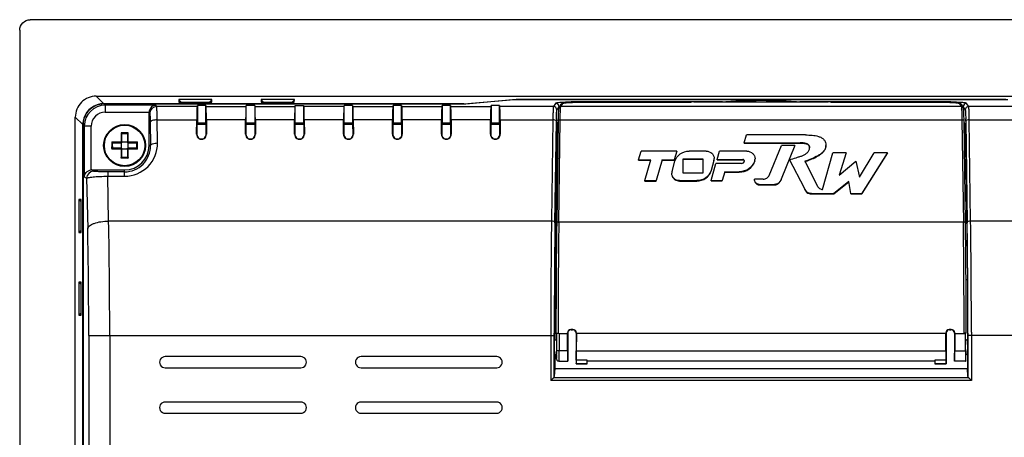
# Model space of a CAD drawing. Header units: inches. Extents: x 0 to 46.8, y 0 to 33.1.
# Tile 15 of 19: x 31.8 to 37.3, y 19.4 to 21.8. Entities that reach past the tile are written whole.
import ezdxf

# ---------------------------------------------------------------- set-up
doc = ezdxf.new("R2010")
doc.units = ezdxf.units.IN
doc.header["$LTSCALE"] = 2.572441
doc.header["$MEASUREMENT"] = 0
doc.layers.add('3D-TOPRW0701WD-SHAPE', color=7, linetype='CONTINUOUS')

msp = doc.modelspace()

# ---------------------------------------------------------------- linework, layer by layer
at = {"layer": '3D-TOPRW0701WD-SHAPE', "color": 7, "linetype": 'CONTINUOUS'}
for p, q in [((40.090956, 21.798758), (31.86245, 21.798758)), ((31.803474, 21.739783), (31.803474, 16.149073)), ((32.276624, 21.325453), (32.234325, 21.367751)), ((32.234325, 21.367751), (39.719083, 21.367751)), ((32.69838, 21.348187), (32.711551, 21.334547)), ((32.698412, 21.348237), (32.698502, 21.334547)), ((32.884915, 21.348237), (32.698412, 21.348237)), ((32.884915, 21.348227), (32.871771, 21.334547)), ((32.884825, 21.334547), (32.884915, 21.348237)), ((33.162947, 21.348187), (33.176118, 21.334547)), ((33.162979, 21.348237), (33.163068, 21.334547)), ((33.349482, 21.348237), (33.162979, 21.348237)), ((33.349482, 21.348227), (33.336337, 21.334547)), ((33.349392, 21.334547), (33.349482, 21.348237)), ((34.303256, 21.324009), (34.587385, 21.3498)), ((34.314621, 21.325453), (34.59875, 21.351244)), ((34.587385, 21.3498), (37.366021, 21.3498)), ((34.59875, 21.351244), (34.59875, 21.3498)), ((34.59875, 21.351244), (37.354656, 21.351244)), ((32.276624, 21.325453), (34.314621, 21.325453)), ((32.284979, 21.317092), (32.278065, 21.324009)), ((34.303256, 21.324009), (32.278075, 21.324009)), ((32.284979, 21.317092), (32.284979, 21.277775)), ((32.56984, 21.317092), (32.284979, 21.317092)), ((32.574864, 21.309552), (32.56984, 21.317092)), ((32.801614, 21.309551), (32.574864, 21.309552)), ((32.698502, 21.334547), (32.884825, 21.334547)), ((32.801614, 21.309551), (32.803474, 21.315136)), ((32.803474, 21.315136), (32.803474, 21.216576)), ((32.850718, 21.315136), (32.803474, 21.315136)), ((32.850718, 21.216576), (32.850718, 21.315136)), ((32.850718, 21.315136), (32.852579, 21.309551)), ((32.852579, 21.309551), (33.077205, 21.309551)), ((33.077205, 21.309551), (33.079065, 21.315136)), ((33.079065, 21.216576), (33.079065, 21.315136)), ((33.126309, 21.315136), (33.079065, 21.315136)), ((33.126309, 21.315136), (33.126309, 21.216576)), ((33.126309, 21.315136), (33.128169, 21.309551)), ((33.128169, 21.309551), (33.352795, 21.309551)), ((33.163068, 21.334547), (33.349392, 21.334547)), ((33.352795, 21.309551), (33.354656, 21.315136)), ((33.354656, 21.216576), (33.354656, 21.315136)), ((33.354656, 21.315136), (33.4019, 21.315136)), ((33.4019, 21.315136), (33.4019, 21.216576)), ((33.4019, 21.315136), (33.40376, 21.309551)), ((33.628386, 21.309551), (33.403601, 21.309551)), ((33.628386, 21.309551), (33.630246, 21.315136)), ((33.630246, 21.216576), (33.630246, 21.315136)), ((33.67749, 21.315136), (33.630246, 21.315136)), ((33.67749, 21.315136), (33.67749, 21.216576)), ((33.67749, 21.315136), (33.67935, 21.309551)), ((33.67935, 21.309551), (33.903976, 21.309551)), ((33.903976, 21.309551), (33.905837, 21.315136)), ((33.905837, 21.315136), (33.905837, 21.216576)), ((33.953081, 21.315136), (33.905837, 21.315136)), ((33.953081, 21.216576), (33.953081, 21.315136)), ((33.953081, 21.315136), (33.954941, 21.309551)), ((33.954941, 21.309551), (34.179567, 21.309551)), ((34.179567, 21.309551), (34.181427, 21.315136)), ((34.181427, 21.315136), (34.181427, 21.216576)), ((34.228671, 21.315136), (34.181427, 21.315136)), ((34.228671, 21.216576), (34.228671, 21.315136)), ((34.228671, 21.315136), (34.230531, 21.309551)), ((34.230531, 21.309551), (34.455158, 21.309551)), ((34.455158, 21.309551), (34.457018, 21.315136)), ((34.457018, 21.315136), (34.457018, 21.216576)), ((34.504262, 21.315136), (34.457018, 21.315136)), ((34.504262, 21.216576), (34.504262, 21.315136)), ((34.504262, 21.315136), (34.506122, 21.309551)), ((34.807765, 21.309551), (34.506122, 21.309551)), ((34.81957, 21.327263), (34.807765, 21.309551)), ((34.827438, 21.289893), (34.83924, 21.307605)), ((34.83924, 21.307605), (34.838828, 21.31137)), ((34.83924, 21.307605), (34.83924, 21.304306)), ((34.839417, 21.304306), (34.851323, 21.322174)), ((34.848719, 21.307458), (34.849246, 21.309551)), ((34.849246, 21.309551), (34.861153, 21.327415)), ((37.104159, 21.309551), (34.849246, 21.309551)), ((35.749901, 21.336623), (35.004472, 21.336623)), ((35.004494, 21.336623), (35.004494, 21.334797)), ((35.006699, 21.334787), (35.583354, 21.334787)), ((35.006732, 21.334803), (35.006732, 21.334787)), ((35.598755, 21.335439), (36.354651, 21.335439)), ((35.749901, 21.336623), (35.749901, 21.335439)), ((36.948933, 21.336623), (36.203504, 21.336623)), ((36.203505, 21.335439), (36.203505, 21.336623)), ((36.370052, 21.334787), (36.946752, 21.334787)), ((36.946673, 21.334787), (36.946673, 21.334803)), ((36.948912, 21.334797), (36.948912, 21.336623)), ((37.092255, 21.327417), (37.104159, 21.309551)), ((37.102082, 21.322174), (37.113988, 21.304306)), ((37.110993, 21.309184), (37.112064, 21.308842)), ((37.114166, 21.304321), (37.114166, 21.307605)), ((37.114166, 21.307605), (37.125967, 21.289894)), ((37.14564, 21.309552), (37.133836, 21.327263)), ((37.447284, 21.309551), (37.14564, 21.309552)), ((32.116372, 16.520947), (32.116372, 21.2498)), ((32.116372, 21.2498), (32.158669, 21.2075)), ((32.284982, 21.277775), (32.531871, 21.277776)), ((32.531821, 21.090097), (32.531821, 21.275784)), ((32.531821, 21.275784), (32.535518, 21.270236)), ((32.531871, 21.277776), (32.531846, 21.275786)), ((32.57906, 21.104441), (32.577281, 21.234639)), ((32.577281, 21.234639), (32.799802, 21.234638)), ((32.799245, 21.153089), (32.799802, 21.234637)), ((32.854391, 21.234637), (32.854948, 21.153089)), ((33.075393, 21.234637), (32.854391, 21.234637)), ((33.074836, 21.153089), (33.075393, 21.234637)), ((33.129981, 21.234637), (33.130538, 21.153089)), ((33.350983, 21.234637), (33.129981, 21.234637)), ((33.350426, 21.153089), (33.350983, 21.234637)), ((33.405572, 21.234637), (33.406129, 21.153089)), ((33.626574, 21.234637), (33.405572, 21.234637)), ((33.626017, 21.153089), (33.626574, 21.234637)), ((33.681162, 21.234637), (33.681719, 21.153089)), ((33.902164, 21.234637), (33.681162, 21.234637)), ((33.901608, 21.153089), (33.902164, 21.234637)), ((33.956753, 21.234637), (33.95731, 21.153089)), ((34.177755, 21.234637), (33.956753, 21.234637)), ((34.177198, 21.153089), (34.177755, 21.234637)), ((34.232343, 21.234637), (34.2329, 21.153089)), ((34.453346, 21.234637), (34.232343, 21.234637)), ((34.452789, 21.153089), (34.453346, 21.234637)), ((34.507934, 21.234638), (34.804744, 21.234638)), ((34.507934, 21.234637), (34.508491, 21.153089)), ((34.804744, 21.234638), (34.796958, 20.664784)), ((34.816593, 20.654524), (34.824417, 21.227482)), ((34.824417, 21.227465), (34.82393, 21.228836)), ((34.83418, 21.230339), (34.826311, 20.654404)), ((34.838112, 20.65425), (34.845983, 21.234637)), ((34.845983, 21.234637), (37.107422, 21.234637)), ((37.107422, 21.234637), (37.115344, 20.654307)), ((37.127095, 20.654404), (37.119226, 21.230338)), ((37.128988, 21.227466), (37.136816, 20.65456)), ((37.156447, 20.664784), (37.148661, 21.234638)), ((37.148661, 21.234638), (37.445472, 21.234638)), ((32.158669, 16.563247), (32.158669, 21.2075)), ((32.160114, 21.206058), (32.167031, 21.199143)), ((32.160114, 21.206048), (32.160114, 16.564698)), ((32.167031, 21.199143), (32.167031, 20.914282)), ((32.206347, 21.199143), (32.167031, 21.199143)), ((32.206347, 20.952251), (32.206347, 21.199127)), ((32.537935, 21.220294), (32.539714, 21.090097)), ((32.801483, 21.210597), (32.80109, 21.153089)), ((32.803474, 21.216576), (32.801483, 21.210597)), ((32.801483, 21.210597), (32.85271, 21.210597)), ((32.850718, 21.216576), (32.803474, 21.216576)), ((32.85271, 21.210597), (32.850718, 21.216576)), ((32.853103, 21.153089), (32.85271, 21.210597)), ((33.077073, 21.210597), (33.076681, 21.153089)), ((33.079065, 21.216576), (33.077073, 21.210597)), ((33.077073, 21.210597), (33.128301, 21.210597)), ((33.126309, 21.216576), (33.079065, 21.216576)), ((33.128301, 21.210597), (33.126309, 21.216576)), ((33.128693, 21.153089), (33.128301, 21.210597)), ((33.352664, 21.210597), (33.352271, 21.153089)), ((33.354656, 21.216576), (33.352664, 21.210597)), ((33.352664, 21.210597), (33.403891, 21.210597)), ((33.4019, 21.216576), (33.354656, 21.216576)), ((33.403891, 21.210597), (33.4019, 21.216576)), ((33.404284, 21.153089), (33.403891, 21.210597)), ((33.628255, 21.210597), (33.627862, 21.153089)), ((33.630246, 21.216576), (33.628255, 21.210597)), ((33.628255, 21.210597), (33.679482, 21.210597)), ((33.67749, 21.216576), (33.630246, 21.216576)), ((33.679482, 21.210597), (33.67749, 21.216576)), ((33.679874, 21.153089), (33.679482, 21.210597)), ((33.903845, 21.210597), (33.903452, 21.153089)), ((33.905837, 21.216576), (33.903845, 21.210597)), ((33.903845, 21.210597), (33.955072, 21.210597)), ((33.953081, 21.216576), (33.905837, 21.216576)), ((33.955072, 21.210597), (33.953081, 21.216576)), ((33.955465, 21.153089), (33.955072, 21.210597)), ((34.179436, 21.210597), (34.179043, 21.153089)), ((34.181427, 21.216576), (34.179436, 21.210597)), ((34.179436, 21.210597), (34.230663, 21.210597)), ((34.228671, 21.216576), (34.181427, 21.216576)), ((34.230663, 21.210597), (34.228671, 21.216576)), ((34.231055, 21.153089), (34.230663, 21.210597)), ((34.455026, 21.210597), (34.454633, 21.153089)), ((34.457018, 21.216576), (34.455026, 21.210597)), ((34.455026, 21.210597), (34.506253, 21.210597)), ((34.504262, 21.216576), (34.457018, 21.216576)), ((34.506253, 21.210597), (34.504262, 21.216576)), ((34.506646, 21.153089), (34.506253, 21.210597)), ((34.827163, 21.210597), (34.8152, 20.334946)), ((34.827163, 21.210597), (34.834051, 21.220934)), ((34.827163, 21.210597), (34.83391, 21.210597)), ((37.126242, 21.210597), (37.119354, 21.220933)), ((37.119496, 21.210597), (37.126242, 21.210597)), ((37.126242, 21.210597), (37.138206, 20.334946)), ((32.374008, 21.162159), (32.374008, 21.110114)), ((32.414043, 21.162159), (32.374008, 21.162159)), ((32.378278, 21.105845), (32.378278, 21.15724)), ((32.378301, 21.157375), (32.394026, 21.157092)), ((32.394026, 21.157092), (32.40975, 21.157375)), ((32.409774, 21.15724), (32.409774, 21.105845)), ((32.414043, 21.110114), (32.414043, 21.162159)), ((32.80109, 21.153089), (32.799245, 21.153089)), ((32.854948, 21.153089), (32.853103, 21.153089)), ((33.076681, 21.153089), (33.074836, 21.153089)), ((33.130538, 21.153089), (33.128693, 21.153089)), ((33.352271, 21.153089), (33.350426, 21.153089)), ((33.406129, 21.153089), (33.404284, 21.153089)), ((33.627862, 21.153089), (33.626017, 21.153089)), ((33.681719, 21.153089), (33.679874, 21.153089)), ((33.903452, 21.153089), (33.901608, 21.153089)), ((33.95731, 21.153089), (33.955465, 21.153089)), ((34.179043, 21.153089), (34.177198, 21.153089)), ((34.2329, 21.153089), (34.231055, 21.153089)), ((34.454633, 21.153089), (34.452789, 21.153089)), ((34.508491, 21.153089), (34.506646, 21.153089)), ((35.880774, 21.105374), (35.894104, 21.149385)), ((36.226978, 21.149385), (35.894104, 21.149385)), ((32.322034, 21.110114), (32.321964, 21.096813)), ((32.322002, 21.110114), (32.374008, 21.110114)), ((32.322002, 21.070079), (32.323159, 21.071287)), ((32.374011, 21.070079), (32.322002, 21.070079)), ((32.322032, 21.072501), (32.322038, 21.07008)), ((32.322035, 21.110077), (32.323159, 21.108906)), ((32.325754, 21.073591), (32.323159, 21.071287)), ((32.326692, 21.083795), (32.326762, 21.090097)), ((32.326692, 21.083795), (32.326711, 21.080701)), ((32.326711, 21.080701), (32.326747, 21.074372)), ((32.326739, 21.092713), (32.326747, 21.105822)), ((32.326762, 21.090097), (32.326739, 21.092713)), ((32.326882, 21.105845), (32.378278, 21.105845)), ((32.378278, 21.074349), (32.326882, 21.074349)), ((32.374008, 21.110114), (32.376927, 21.107195)), ((32.374016, 21.070079), (32.374015, 21.060104)), ((32.374016, 21.070084), (32.376934, 21.073002)), ((32.374341, 21.105845), (32.374341, 21.074349)), ((32.376927, 21.107195), (32.378278, 21.105845)), ((32.376934, 21.073002), (32.378278, 21.074349)), ((32.409774, 21.109782), (32.378278, 21.109782)), ((32.378278, 21.022953), (32.378278, 21.074349)), ((32.378278, 21.070412), (32.409774, 21.070412)), ((32.411123, 21.107195), (32.409774, 21.105845)), ((32.409774, 21.105845), (32.461169, 21.105845)), ((32.409774, 21.074349), (32.409774, 21.022953)), ((32.41112, 21.073006), (32.409774, 21.074349)), ((32.461169, 21.074349), (32.409774, 21.074349)), ((32.41404, 21.070079), (32.41112, 21.073006)), ((32.414043, 21.110114), (32.411123, 21.107195)), ((32.413711, 21.074349), (32.413711, 21.105845)), ((32.414054, 21.042578), (32.414035, 21.070079)), ((32.466049, 21.070079), (32.41404, 21.070079)), ((32.414043, 21.110114), (32.466049, 21.110114)), ((32.461303, 21.105821), (32.461021, 21.090097)), ((32.461021, 21.090097), (32.461303, 21.074372)), ((32.464888, 21.07129), (32.466049, 21.070079)), ((32.464892, 21.108906), (32.466016, 21.110077)), ((32.46604, 21.107534), (32.466016, 21.110114)), ((32.466016, 21.070079), (32.4661, 21.083056)), ((32.466099, 21.099773), (32.46604, 21.107534)), ((32.466086, 21.090097), (32.466085, 21.094471)), ((32.466085, 21.085722), (32.466086, 21.090097)), ((32.539714, 21.090097), (32.531821, 21.090097)), ((35.880774, 21.103222), (35.880774, 21.105374)), ((35.880774, 21.105374), (36.196851, 21.105374)), ((35.880774, 21.103222), (36.196851, 21.103222)), ((36.023022, 20.921321), (36.090991, 21.090749)), ((36.167529, 21.090749), (36.090584, 20.900373)), ((36.167529, 21.090749), (36.090991, 21.090749)), ((36.167529, 21.088597), (36.167529, 21.090749)), ((36.196851, 21.103222), (36.196851, 21.105374)), ((36.341492, 21.08841), (36.341492, 21.090561)), ((32.373999, 21.047617), (32.373997, 21.0414)), ((32.374005, 21.053851), (32.373999, 21.047617)), ((32.374015, 21.060104), (32.374005, 21.053851)), ((32.414003, 21.018035), (32.374048, 21.018035)), ((32.374082, 21.01807), (32.374085, 21.02034)), ((32.375219, 21.019234), (32.374082, 21.01807)), ((32.374121, 21.02034), (32.374102, 21.023002)), ((32.394026, 21.023101), (32.378301, 21.022819)), ((32.40975, 21.022819), (32.394026, 21.023101)), ((32.412835, 21.019231), (32.414003, 21.018035)), ((32.41395, 21.023002), (32.41393, 21.020341)), ((32.413969, 21.018035), (32.413964, 21.02034)), ((35.287316, 21.009722), (35.301276, 21.058301)), ((35.287316, 21.00757), (35.287316, 21.009722)), ((35.287316, 21.009722), (35.356586, 21.009722)), ((35.287316, 21.00757), (35.356586, 21.00757)), ((35.5024, 21.058301), (35.301276, 21.058301)), ((35.322776, 20.892169), (35.356586, 21.009722)), ((35.419609, 21.009722), (35.385798, 20.892169)), ((35.419609, 21.00757), (35.419609, 21.009722)), ((35.419609, 21.009722), (35.488409, 21.009722)), ((35.419609, 21.00757), (35.488409, 21.00757)), ((35.5024, 21.058301), (35.488409, 21.009722)), ((35.488409, 21.00757), (35.488409, 21.009722)), ((35.5024, 21.05615), (35.5024, 21.058301)), ((35.538478, 20.934921), (35.538478, 21.01554)), ((35.538478, 21.01554), (35.648381, 21.01554)), ((35.538478, 21.013388), (35.648381, 21.013388)), ((35.668513, 21.058301), (35.571021, 21.058301)), ((35.648381, 21.01554), (35.648381, 20.934921)), ((35.71159, 21.006022), (35.695129, 20.948808)), ((35.71159, 21.00387), (35.71159, 21.006022)), ((35.71311, 21.014619), (35.71311, 21.016771)), ((35.729259, 21.011458), (35.742708, 21.058301)), ((35.729259, 21.009306), (35.729259, 21.011458)), ((35.729259, 21.011458), (35.873603, 21.011458)), ((35.729259, 21.009306), (35.873603, 21.009306)), ((35.896303, 21.058301), (35.742708, 21.058301)), ((35.873603, 21.009306), (35.873603, 21.011458)), ((35.942605, 21.01303), (35.942605, 21.015181)), ((36.137573, 21.011469), (36.137573, 21.009317)), ((36.220642, 20.850141), (36.137573, 21.011469)), ((36.323181, 20.84163), (36.381482, 21.049336)), ((36.455261, 21.049336), (36.381482, 21.049336)), ((36.455261, 21.049336), (36.415979, 20.923743)), ((36.455261, 21.047184), (36.455261, 21.049336)), ((36.530835, 20.912625), (36.612348, 21.049336)), ((36.687787, 21.049336), (36.544312, 20.819408)), ((36.544312, 20.817256), (36.687787, 21.047184)), ((36.687787, 21.049336), (36.612348, 21.049336)), ((36.687787, 21.047184), (36.687787, 21.049336)), ((32.208338, 20.952301), (32.20635, 20.952226)), ((32.219757, 20.944693), (32.208338, 20.952301)), ((32.208338, 20.952301), (32.394026, 20.952301)), ((32.394026, 20.916844), (32.394026, 20.952301)), ((35.475306, 20.944442), (35.491756, 21.001651)), ((35.694916, 20.892274), (35.722694, 20.988747)), ((35.867233, 20.988747), (35.722694, 20.988747)), ((35.882612, 21.000917), (35.882612, 21.003069)), ((35.94087, 21.001336), (35.94087, 21.003488)), ((36.222376, 21.001124), (36.294336, 20.860372)), ((36.415979, 20.923743), (36.510913, 21.00217)), ((36.510913, 21.00217), (36.530835, 20.912625)), ((32.167031, 20.914282), (32.18044, 20.905347)), ((32.18044, 20.905347), (32.186255, 20.621748)), ((32.299035, 20.941845), (32.299035, 20.916844)), ((32.304204, 20.664784), (32.299035, 20.916844)), ((32.299035, 20.916844), (32.394026, 20.916844)), ((32.394026, 20.941845), (32.299039, 20.941845)), ((35.473789, 20.931548), (35.473789, 20.9337)), ((35.648381, 20.934921), (35.538478, 20.934921)), ((35.695129, 20.948808), (35.695129, 20.946656)), ((35.772326, 20.94217), (35.757959, 20.892274)), ((35.772326, 20.940018), (35.772326, 20.94217)), ((35.772326, 20.94217), (35.853912, 20.94217)), ((35.772326, 20.940018), (35.853912, 20.940018)), ((35.853912, 20.940018), (35.853912, 20.94217)), ((35.93905, 20.897912), (35.93905, 20.900063)), ((35.988257, 20.900063), (35.93905, 20.900063)), ((36.09055, 20.899999), (36.090546, 20.897837)), ((35.322776, 20.890017), (35.322776, 20.892169)), ((35.322776, 20.892169), (35.385798, 20.892169)), ((35.322776, 20.890017), (35.385798, 20.890017)), ((35.385798, 20.890017), (35.385798, 20.892169)), ((35.518385, 20.892169), (35.518385, 20.890017)), ((35.518385, 20.892169), (35.615867, 20.892169)), ((35.518385, 20.890017), (35.615867, 20.890017)), ((35.615867, 20.890017), (35.615867, 20.892169)), ((35.694916, 20.890122), (35.694916, 20.892274)), ((35.694916, 20.892274), (35.757959, 20.892274)), ((35.694916, 20.890122), (35.757959, 20.890122)), ((35.757959, 20.890122), (35.757959, 20.892274)), ((35.965405, 20.870734), (35.965405, 20.868583)), ((35.965405, 20.870734), (36.052808, 20.870734)), ((35.965405, 20.868583), (36.052808, 20.868583)), ((36.052808, 20.868583), (36.052808, 20.870734)), ((36.220642, 20.84799), (36.220642, 20.850141)), ((36.47002, 20.887667), (36.386682, 20.819408)), ((36.386682, 20.817256), (36.47002, 20.885515)), ((36.47002, 20.885515), (36.47002, 20.887667)), ((36.481861, 20.819408), (36.47002, 20.887667)), ((32.135885, 20.78571), (32.135885, 20.599208)), ((32.149575, 20.785621), (32.135885, 20.78571)), ((32.135895, 20.78571), (32.149575, 20.772566)), ((32.149575, 20.599297), (32.149575, 20.785621)), ((36.235022, 20.825606), (36.235022, 20.827758)), ((36.260254, 20.819408), (36.260254, 20.817256)), ((36.260254, 20.819408), (36.386682, 20.819408)), ((36.260254, 20.817256), (36.386682, 20.817256)), ((36.386682, 20.817256), (36.386682, 20.819408)), ((36.481861, 20.817256), (36.481861, 20.819408)), ((36.481861, 20.819408), (36.544312, 20.819408)), ((36.481861, 20.817256), (36.544312, 20.817256)), ((36.544312, 20.817256), (36.544312, 20.819408)), ((34.796958, 20.664784), (32.304204, 20.664784)), ((34.816631, 20.657612), (34.816144, 20.658983)), ((37.115284, 20.658709), (34.838116, 20.658709)), ((39.649202, 20.664784), (37.156447, 20.664784)), ((32.135885, 20.599208), (32.149575, 20.599297)), ((32.135935, 20.599175), (32.149575, 20.612347)), ((32.135885, 20.321143), (32.135885, 20.134641)), ((32.149575, 20.321054), (32.135885, 20.321143)), ((32.135895, 20.321143), (32.149575, 20.307999)), ((32.149575, 20.13473), (32.149575, 20.321054)), ((34.8152, 20.334946), (34.8152, 19.998876)), ((34.8152, 20.334946), (34.823136, 20.334946)), ((37.13027, 20.334946), (37.138206, 20.334946)), ((37.138206, 20.334946), (37.138206, 19.998877)), ((32.135885, 20.134641), (32.149575, 20.13473)), ((32.135935, 20.134609), (32.149575, 20.14778)), ((32.192212, 20.01929), (32.192212, 16.873242)), ((32.192212, 20.01927), (34.812426, 20.01927)), ((32.310161, 20.01927), (32.310161, 16.836501)), ((34.792753, 20.01927), (34.792753, 19.7657)), ((34.812426, 20.019271), (34.812428, 20.032893)), ((34.812426, 19.788145), (34.812426, 20.019271)), ((34.82209, 20.03288), (34.834636, 20.03288)), ((34.825662, 20.03288), (34.825439, 19.937329)), ((34.834397, 20.033038), (34.836363, 20.032893)), ((34.839447, 20.031576), (34.839218, 19.93376)), ((34.839447, 20.031576), (34.886473, 20.031556)), ((34.88812, 20.032883), (34.886473, 20.03453)), ((34.886473, 20.031556), (34.886473, 20.034529)), ((34.88693, 19.93376), (34.886473, 20.031556)), ((34.88812, 20.032883), (34.88812, 19.875794)), ((34.917323, 20.054206), (34.906161, 20.054206)), ((34.907802, 20.052565), (34.915682, 20.052565)), ((34.937011, 20.03453), (34.935364, 20.032883)), ((34.935364, 20.032883), (34.935364, 19.86001)), ((34.937012, 20.031556), (34.936554, 19.93376)), ((34.937011, 20.03453), (34.937012, 20.031556)), ((37.016394, 20.031556), (34.937012, 20.031556)), ((37.018041, 20.032883), (37.016394, 20.03453)), ((37.016394, 20.031556), (37.016394, 20.034529)), ((37.016851, 19.93376), (37.016394, 20.031556)), ((37.018041, 20.032883), (37.018041, 19.86001)), ((37.047244, 20.054206), (37.036082, 20.054206)), ((37.037723, 20.052565), (37.045603, 20.052565)), ((37.065285, 20.032883), (37.065285, 19.875794)), ((37.066933, 20.031556), (37.066476, 19.93376)), ((37.066933, 20.03453), (37.066933, 20.031556)), ((37.066933, 20.031556), (37.127623, 20.031567)), ((37.131315, 20.03288), (37.11951, 20.03288)), ((37.127623, 20.031567), (37.127623, 20.03288)), ((37.127851, 19.93376), (37.127623, 20.031567)), ((37.140978, 20.032893), (37.14098, 20.019271)), ((37.14098, 20.019271), (37.14098, 19.788145)), ((39.761193, 20.01927), (37.14098, 20.01927)), ((37.160651, 20.03891), (37.160653, 19.7657)), ((34.81452, 19.992891), (34.814905, 19.99747)), ((34.814905, 19.99747), (34.8152, 19.998876)), ((34.824959, 19.992714), (34.8152, 19.992714)), ((37.138206, 19.992714), (37.128446, 19.992714)), ((37.138503, 19.997453), (37.138206, 19.998875)), ((37.138886, 19.99289), (37.138503, 19.997453)), ((33.386152, 19.90112), (32.622372, 19.90112)), ((34.488514, 19.90112), (33.724734, 19.90112)), ((34.81452, 19.915389), (34.814163, 19.923546)), ((34.8152, 19.915565), (34.824959, 19.915565)), ((34.8152, 19.909403), (34.8152, 19.83496)), ((34.825134, 19.92638), (34.824959, 19.915566)), ((34.824959, 19.889644), (34.824959, 19.915566)), ((34.825439, 19.937329), (34.825411, 19.928061)), ((34.88693, 19.93376), (34.839218, 19.93376)), ((34.936554, 19.93376), (37.016851, 19.93376)), ((37.066476, 19.93376), (37.127851, 19.93376)), ((37.128446, 19.915565), (37.138206, 19.915565)), ((37.138206, 19.909402), (37.138206, 19.83496)), ((37.138886, 19.915389), (37.139246, 19.923636)), ((34.82518, 19.886453), (34.824959, 19.889644)), ((34.838683, 19.875415), (34.88801, 19.875415)), ((34.935364, 19.86001), (34.998356, 19.86001)), ((34.935736, 19.880996), (34.935469, 19.862823)), ((34.935469, 19.862823), (34.998356, 19.862823)), ((34.998356, 19.880996), (34.935736, 19.880996)), ((34.998356, 19.86001), (34.998356, 19.880996)), ((36.955049, 19.875415), (34.998356, 19.875415)), ((36.955049, 19.880996), (36.955049, 19.86001)), ((37.01767, 19.880996), (36.955049, 19.880996)), ((36.955049, 19.862823), (37.017936, 19.862823)), ((36.955049, 19.86001), (37.018041, 19.86001)), ((37.017936, 19.862823), (37.01767, 19.880996)), ((37.128226, 19.875415), (37.065396, 19.875415)), ((32.622372, 19.838128), (33.386151, 19.838128)), ((33.724734, 19.838128), (34.488514, 19.838128)), ((34.8152, 19.83496), (34.812426, 19.788145)), ((34.8152, 19.83496), (37.138206, 19.83496)), ((37.14098, 19.788145), (37.138206, 19.83496)), ((34.792753, 19.7657), (34.809711, 19.782659)), ((37.160653, 19.7657), (34.792753, 19.7657)), ((34.809711, 19.782659), (37.143694, 19.782659)), ((37.160653, 19.7657), (37.143694, 19.782659)), ((33.386152, 19.645215), (32.622372, 19.645215)), ((34.488514, 19.645215), (33.724734, 19.645215)), ((32.622372, 19.582223), (33.386151, 19.582223)), ((33.724734, 19.582223), (34.488514, 19.582223))]:
    msp.add_line(p, q, dxfattribs=at)
for points in [[(32.377636, 21.073705), (32.378108, 21.074146), (32.378278, 21.074349)], [(32.410417, 21.073707), (32.409976, 21.074179), (32.409774, 21.074349)], [(34.792753, 19.7657), (34.796404, 19.769309), (34.799741, 19.772689)], [(34.805472, 19.778419), (34.807778, 19.780757), (34.809711, 19.782659)], [(37.147934, 19.77842), (37.145596, 19.780726), (37.143694, 19.782659)], [(37.160653, 19.7657), (37.157044, 19.769352), (37.153665, 19.772689)]]:
    msp.add_lwpolyline(points, dxfattribs=at)
for radius in [0.11811, 0.114021]:
    msp.add_circle((32.394026, 21.090097), radius, dxfattribs=at)
for centre, radius, start, end in [((32.234271, 21.249852), 0.1179, 89.968843, 180.030113), ((32.278013, 21.20611), 0.1179, 89.969463, 180.030119), ((32.276522, 21.2076), 0.117835, 99.079597, 170.916767), ((32.285068, 21.19905), 0.118042, 90.042066, 179.956958), ((32.276671, 21.207119), 0.118334, 90.022416, 99.113755), ((32.574936, 21.270133), 0.039418, 90.104386, 179.85228), ((34.807729, 21.289842), 0.019709, 0.1473, 89.895614), ((34.8611, 21.315664), 0.011747, 134.473652, 146.344175), ((35.749181, 21.29293), 0.043699, 76.918757, 89.055708), ((36.20423, 21.292934), 0.043694, 90.95134, 103.126055), ((37.092304, 21.315663), 0.011749, 33.657794, 45.513489), ((36.591783, 21.265663), 0.514812, 2.417023, 3.406942), ((37.145676, 21.289842), 0.019709, 90.104386, 179.852683), ((32.28494, 21.199183), 0.078592, 89.969279, 180.041039), ((36.885686, 21.199498), 2.061458, 178.86322, 179.222195), ((35.064949, 21.199449), 2.064229, 0.777699, 1.136307), ((32.27703, 21.207448), 0.11836, 170.882978, 179.975001), ((32.340499, 21.127122), 0.048482, 44.267239, 46.275861), ((32.447662, 21.127019), 0.048632, 133.73233, 135.734488), ((32.827096, 21.152902), 0.027852, 179.61631, 0.383689), ((32.827095, 21.152913), 0.026008, 179.585213, 0.388307), ((33.102687, 21.152902), 0.027852, 179.61631, 0.383688), ((33.102686, 21.152913), 0.026008, 179.585213, 0.388307), ((33.378277, 21.152902), 0.027852, 179.61631, 0.383688), ((33.378276, 21.152913), 0.026008, 179.585213, 0.388307), ((33.653868, 21.152902), 0.027852, 179.61631, 0.383688), ((33.653867, 21.152913), 0.026008, 179.585213, 0.388307), ((33.929459, 21.152902), 0.027852, 179.61631, 0.383688), ((33.929458, 21.152913), 0.026008, 179.585213, 0.388307), ((34.205049, 21.152902), 0.027852, 179.616311, 0.383687), ((34.205048, 21.152913), 0.026008, 179.585213, 0.388307), ((34.48064, 21.152902), 0.027852, 179.616311, 0.383687), ((34.480639, 21.152913), 0.026008, 179.585213, 0.388307), ((33.137538, 21.089684), 0.815601, 179.971033, 180.144808), ((33.624183, 21.08883), 1.302247, 179.795946, 179.944257), ((32.956648, 21.089571), 0.634712, 180.175803, 180.614539), ((33.02251, 21.090971), 0.70057, 179.522197, 179.795811), ((30.324127, 21.062071), 1.997953, 0.388082, 0.5934), ((31.970701, 21.074114), 0.351333, 359.737178, 359.905612), ((31.441903, 21.074728), 0.880131, 359.922362, 0.057021), ((32.394016, 21.101904), 0.185061, 270.003047, 0.785519), ((32.394018, 21.087562), 0.145717, 270.002811, 0.99673), ((32.394026, 21.090097), 0.137795, 270, 0), ((31.965345, 21.098452), 0.500756, 359.544539, 0.151151), ((31.897646, 21.081384), 0.568456, 0.168549, 0.437283), ((34.095408, 21.041978), 1.721411, 180.019224, 180.631633), ((30.824933, 21.041206), 1.589121, 359.343627, 359.694685), ((30.782149, 21.04145), 1.631905, 359.694129, 359.92408), ((30.757892, 21.041491), 1.656162, 359.923775, 0.037606), ((35.674162, 21.016794), 0.038948, 343.948052, 359.965037), ((35.902139, 21.01521), 0.040466, 343.167345, 359.959674), ((35.968712, 21.747822), 0.790646, 288.713196, 289.909372), ((32.219858, 20.905275), 0.039418, 90.147456, 179.895614), ((35.512736, 20.933676), 0.038947, 163.957671, 179.965099), ((3.10265, 20.032919), 29.089566, 359.9731552, 1.1598563), ((-2.317176, 20.022415), 34.627339, 359.9947963, 1.0629506), ((82.091156, 20.033888), 47.298405, 179.2357294, 180.0177072), ((82.672307, 20.023315), 47.859881, 179.2442782, 179.9885332), ((81.183933, 20.028831), 46.361843, 179.2268696, 179.9949967), ((75.731141, 20.08858), 40.896948, 179.207414, 180.077963), ((-9.644203, 20.030213), 46.763712, 0.0032676, 0.7646744), ((-10.883409, 20.017607), 48.014726, 0.0182253, 0.7599094), ((-9.067019, 20.034374), 46.207997, 359.9981641, 0.7690256), ((-11.798666, 20.023007), 48.959319, 0.0186115, 0.7510762), ((34.906157, 20.034522), 0.019684, 89.987522, 179.977426), ((34.907801, 20.032884), 0.019681, 89.996385, 180.003615), ((34.915683, 20.032884), 0.019681, 359.995685, 90.003615), ((34.917327, 20.034522), 0.019684, 0.022571, 90.01248), ((37.036078, 20.034522), 0.019684, 89.987522, 179.977426), ((37.037722, 20.032884), 0.019681, 89.996385, 180.003615), ((37.045605, 20.032884), 0.019681, 359.995685, 90.003615), ((37.047249, 20.034522), 0.019684, 0.022571, 90.01248), ((32.622372, 19.869624), 0.031496, 89.999962, 270.000038), ((33.386152, 19.869624), 0.031496, 269.999633, 90.000022), ((33.724734, 19.869624), 0.031496, 89.999959, 270.000038), ((34.488514, 19.869624), 0.031496, 269.999633, 90.000022), ((35.447593, 19.943922), 0.633758, 181.240349, 181.842413), ((34.943784, 19.923066), 0.129492, 183.39888, 184.167709), ((30.139409, 19.945638), 4.686035, 359.587028, 359.785093), ((37.008948, 19.923109), 0.130167, 355.854608, 356.600049), ((36.50177, 19.944022), 0.637802, 358.168308, 358.766528), ((32.622372, 19.613719), 0.031496, 89.999962, 270.000038), ((33.386152, 19.613719), 0.031496, 269.999633, 90.000022), ((33.724734, 19.613719), 0.031496, 89.999959, 270.000038), ((34.488514, 19.613719), 0.031496, 269.999633, 90.000022)]:
    msp.add_arc(centre, radius, start, end, dxfattribs=at)
for centre, major_axis, ratio, start_param, end_param in [((32.801722, 21.191603), (0, 0.11811), 0.01745506, 0.05235988, 1.19785437), ((32.852471, 21.191603), (0, 0.11811), 0.01745506, -1.19785437, -0.05235988), ((33.077313, 21.191603), (0, 0.11811), 0.01745506, 0.05235988, 1.19785437), ((33.128061, 21.191603), (0, 0.11811), 0.01745506, -1.19785437, -0.05235988), ((33.352903, 21.191603), (0, 0.11811), 0.01745506, 0.05235988, 1.19785437), ((33.628494, 21.191603), (0, 0.11811), 0.01745506, 0.05235988, 1.19785437), ((33.679242, 21.191603), (0, 0.11811), 0.01745506, -1.19785437, -0.05235988), ((33.904084, 21.191603), (0, 0.11811), 0.01745506, 0.05235988, 1.19785437), ((33.954833, 21.191603), (0, 0.11811), 0.01745506, -1.19785437, -0.05235988), ((34.179675, 21.191603), (0, 0.11811), 0.01745506, 0.05235988, 1.19785437), ((34.230424, 21.191603), (0, 0.11811), 0.01745506, -1.19785437, -0.05235988), ((34.455265, 21.191603), (0, 0.11811), 0.01745506, 0.05235988, 1.19785437), ((34.506014, 21.191603), (0, 0.11811), 0.01745506, -1.19785437, -0.05235988), ((34.888258, 19.95414), (0, 0.07874), 0.01745506, -4.45058959, -3.24176007), ((34.935227, 19.95414), (0, 0.07874), 0.01745506, -2.7622956, -1.83259571), ((37.018179, 19.95414), (0, 0.07874), 0.01745506, -4.45058959, -3.52088971), ((37.065148, 19.95414), (0, 0.07874), 0.01745506, -3.04142523, -1.83259571), ((37.128515, 19.95414), (0, 0.07874), 0.00872687, -4.45058959, -3.24176007), ((34.935364, 19.867884), (0, 0.007874), 0.01745506, -3.14159265, -2.26892803), ((37.018041, 19.867884), (0, 0.007874), 0.01745506, -4.01425728, -3.14159265), ((37.128171, 19.95414), (0, 0.07874), 0.03492077, -3.12177789, -3.04142523), ((34.792753, 19.78855), (0.019685, 0), 0.58939858, -0.53258787, -0.03490659), ((37.160653, 19.78855), (0.019685, 0), 0.58939858, -3.10668607, -2.60900478)]:
    msp.add_ellipse(centre, major_axis=major_axis, ratio=ratio, start_param=start_param, end_param=end_param, dxfattribs=at)
for points, knots in [([(31.803474, 21.739779), (31.803474, 21.754827), (31.816043, 21.78619), (31.847406, 21.798758), (31.862454, 21.798758)], [0, 0, 0, 0, 0.50000017, 1, 1, 1, 1]), ([(35.749901, 21.336623), (35.825443, 21.340609), (35.976703, 21.348596), (36.127962, 21.340609), (36.203504, 21.336623)], [0, 0, 0, 0, 0.50000066, 1, 1, 1, 1]), ([(32.56984, 21.317092), (32.561157, 21.316621), (32.541702, 21.308374), (32.532415, 21.288537), (32.531871, 21.277775)], [0, 0, 0, 0, 0.44658756, 1, 1, 1, 1]), ([(32.577281, 21.234638), (32.577192, 21.244412), (32.576963, 21.261992), (32.57653, 21.282543), (32.576029, 21.295543), (32.575744, 21.302265), (32.575299, 21.306651), (32.575152, 21.308904), (32.574864, 21.309551)], [0, 0, 0, 0, 0.39101156, 0.70345702, 0.82193358, 0.9119797, 0.97165762, 1, 1, 1, 1]), ([(33.405572, 21.234637), (33.405505, 21.24441), (33.405333, 21.261991), (33.40501, 21.282538), (33.404632, 21.295545), (33.404423, 21.302256), (33.40408, 21.306659), (33.403982, 21.308884), (33.40376, 21.309551)], [0, 0, 0, 0, 0.39115509, 0.70371857, 0.82222098, 0.91225313, 0.9718553, 1, 1, 1, 1]), ([(34.807765, 21.309551), (34.807418, 21.308926), (34.807212, 21.306645), (34.806672, 21.302276), (34.806307, 21.295543), (34.805685, 21.282549), (34.805141, 21.261992), (34.804856, 21.244412), (34.804744, 21.234638)], [0, 0, 0, 0, 0.02858987, 0.08834939, 0.17840957, 0.2968592, 0.60917436, 1, 1, 1, 1]), ([(34.830723, 21.323739), (34.82987, 21.324313), (34.826445, 21.326246), (34.82247, 21.327258), (34.819567, 21.327263)], [0, 0, 0, 0, 0.26151814, 1, 1, 1, 1]), ([(34.835465, 21.330873), (34.833311, 21.33062), (34.829553, 21.330127), (34.824676, 21.329283), (34.821568, 21.328433), (34.819891, 21.327744), (34.81957, 21.327263)], [0, 0, 0, 0, 0.39596695, 0.69437104, 0.89430128, 1, 1, 1, 1]), ([(34.824633, 21.240396), (34.824764, 21.246944), (34.825062, 21.258614), (34.825594, 21.272221), (34.826148, 21.280716), (34.826496, 21.285107), (34.826933, 21.28797), (34.827166, 21.289486), (34.827438, 21.289893)], [0, 0, 0, 0, 0.39581398, 0.70563386, 0.82232045, 0.91102167, 0.97038227, 1, 1, 1, 1]), ([(34.839427, 21.30432), (34.837342, 21.3012), (34.836242, 21.292181), (34.83531, 21.27667), (34.834601, 21.255567), (34.834296, 21.239464), (34.834174, 21.230494)], [0, 0, 0, 0, 0.15157628, 0.34814094, 0.63760526, 1, 1, 1, 1]), ([(34.860002, 21.332983), (34.857638, 21.332828), (34.849449, 21.332256), (34.841266, 21.331555), (34.835465, 21.330873)], [0, 0, 0, 0, 0.28855425, 1, 1, 1, 1]), ([(34.83924, 21.307604), (34.839333, 21.307761), (34.840238, 21.308586), (34.84144, 21.308901), (34.842411, 21.309183)], [0, 0, 0, 0, 0.15281636, 1, 1, 1, 1]), ([(34.845983, 21.234637), (34.846046, 21.239716), (34.846312, 21.257298), (34.846724, 21.274881), (34.847268, 21.287374)], [0, 0, 0, 0, 0.2888623, 1, 1, 1, 1]), ([(34.847268, 21.287374), (34.847367, 21.289659), (34.847722, 21.296358), (34.848026, 21.303086), (34.848719, 21.307458)], [0, 0, 0, 0, 0.34067188, 1, 1, 1, 1]), ([(35.00674, 21.334803), (34.988184, 21.334803), (34.954063, 21.334482), (34.908042, 21.333023), (34.876169, 21.330918), (34.855197, 21.328096), (34.85127, 21.322083)], [0, 0, 0, 0, 0.35426334, 0.65593108, 0.8628869, 1, 1, 1, 1]), ([(35.004472, 21.336623), (34.977752, 21.336623), (34.929576, 21.336075), (34.881413, 21.334385), (34.860002, 21.332983)], [0, 0, 0, 0, 0.55463289, 1, 1, 1, 1]), ([(34.861153, 21.327415), (34.861653, 21.328181), (34.864907, 21.328822), (34.867539, 21.329426), (34.869511, 21.329717)], [0, 0, 0, 0, 0.31473432, 1, 1, 1, 1]), ([(34.869511, 21.329717), (34.876531, 21.330751), (34.894292, 21.332133), (34.940009, 21.334323), (34.978711, 21.334786), (35.006699, 21.334787)], [0, 0, 0, 0, 0.15500119, 0.38864035, 1, 1, 1, 1]), ([(35.598755, 21.335439), (35.595454, 21.335439), (35.590344, 21.335234), (35.585142, 21.335222), (35.583354, 21.334787)], [0, 0, 0, 0, 0.64201446, 1, 1, 1, 1]), ([(36.370052, 21.334787), (36.368263, 21.335222), (36.363061, 21.335234), (36.357952, 21.335439), (36.354651, 21.335439)], [0, 0, 0, 0, 0.35798539, 1, 1, 1, 1]), ([(37.102137, 21.322082), (37.09821, 21.328095), (37.077239, 21.330918), (37.045368, 21.333023), (36.999348, 21.334482), (36.965228, 21.334803), (36.946673, 21.334803)], [0, 0, 0, 0, 0.13711523, 0.34406631, 0.64573095, 1, 1, 1, 1]), ([(36.946752, 21.334787), (36.974725, 21.334786), (37.013408, 21.334322), (37.059105, 21.332134), (37.076861, 21.330751), (37.08388, 21.329719)], [0, 0, 0, 0, 0.61130491, 0.84494603, 1, 1, 1, 1]), ([(37.093407, 21.332983), (37.071996, 21.334385), (37.023831, 21.336075), (36.975654, 21.336623), (36.948933, 21.336623)], [0, 0, 0, 0, 0.44536276, 1, 1, 1, 1]), ([(37.08388, 21.329719), (37.085856, 21.329428), (37.088492, 21.328822), (37.091753, 21.328185), (37.092255, 21.327417)], [0, 0, 0, 0, 0.68516933, 1, 1, 1, 1]), ([(37.117942, 21.330873), (37.116226, 21.331075), (37.108063, 21.331946), (37.099875, 21.33256), (37.093407, 21.332983)], [0, 0, 0, 0, 0.21047993, 1, 1, 1, 1]), ([(37.104159, 21.309551), (37.1044, 21.309152), (37.104634, 21.307758), (37.10528, 21.30338), (37.1055, 21.29935), (37.105686, 21.296257)], [0, 0, 0, 0, 0.10434781, 0.30672664, 1, 1, 1, 1]), ([(37.106138, 21.287374), (37.106295, 21.283762), (37.106936, 21.266189), (37.10725, 21.248606), (37.107422, 21.234637)], [0, 0, 0, 0, 0.20559199, 1, 1, 1, 1]), ([(37.112064, 21.308842), (37.112327, 21.308748), (37.113069, 21.308448), (37.11389, 21.308068), (37.114166, 21.307605)], [0, 0, 0, 0, 0.34136791, 1, 1, 1, 1]), ([(37.119232, 21.230494), (37.119109, 21.239465), (37.118804, 21.255567), (37.118095, 21.276671), (37.117163, 21.292182), (37.116063, 21.301202), (37.113977, 21.304321)], [0, 0, 0, 0, 0.3623931, 0.65185394, 0.84841087, 1, 1, 1, 1]), ([(37.123138, 21.324037), (37.121733, 21.323146), (37.116774, 21.319034), (37.114174, 21.312336), (37.114165, 21.307605)], [0, 0, 0, 0, 0.26026028, 1, 1, 1, 1]), ([(37.133836, 21.327263), (37.133515, 21.327744), (37.131837, 21.328433), (37.128731, 21.329283), (37.123854, 21.330127), (37.120097, 21.33062), (37.117942, 21.330873)], [0, 0, 0, 0, 0.10570615, 0.30563351, 0.60403328, 1, 1, 1, 1]), ([(37.133838, 21.327263), (37.13295, 21.327262), (37.129204, 21.326948), (37.125558, 21.325569), (37.123138, 21.324037)], [0, 0, 0, 0, 0.23668075, 1, 1, 1, 1]), ([(37.125967, 21.289894), (37.126239, 21.289486), (37.126472, 21.287971), (37.12691, 21.285109), (37.127257, 21.280717), (37.127812, 21.27222), (37.128344, 21.258608), (37.128642, 21.246935), (37.128772, 21.240384)], [0, 0, 0, 0, 0.02960079, 0.08893235, 0.17761706, 0.29430334, 0.60414188, 1, 1, 1, 1]), ([(37.148661, 21.234638), (37.14855, 21.244412), (37.148265, 21.261992), (37.14772, 21.282549), (37.147098, 21.295543), (37.146734, 21.302276), (37.146194, 21.306645), (37.145988, 21.308927), (37.14564, 21.309551)], [0, 0, 0, 0, 0.39082567, 0.70314083, 0.82159038, 0.91165066, 0.97141054, 1, 1, 1, 1]), ([(32.535518, 21.270236), (32.535786, 21.269835), (32.53597, 21.268297), (32.536388, 21.265396), (32.536687, 21.2609), (32.53718, 21.252241), (32.537618, 21.238533), (32.537846, 21.226811), (32.537935, 21.220294)], [0, 0, 0, 0, 0.02885845, 0.0886848, 0.17875683, 0.29718644, 0.60936838, 1, 1, 1, 1]), ([(32.577281, 21.234637), (32.56804, 21.234528), (32.555289, 21.232899), (32.541923, 21.227054), (32.538123, 21.222399), (32.537935, 21.220293)], [0, 0, 0, 0, 0.63255181, 0.85527387, 1, 1, 1, 1]), ([(34.818434, 21.232456), (34.817468, 21.232809), (34.813016, 21.234118), (34.808348, 21.234595), (34.804744, 21.234637)], [0, 0, 0, 0, 0.22200554, 1, 1, 1, 1]), ([(34.82393, 21.228836), (34.823701, 21.229204), (34.822226, 21.230894), (34.82011, 21.231845), (34.818434, 21.232456)], [0, 0, 0, 0, 0.19529096, 1, 1, 1, 1]), ([(34.834174, 21.230494), (34.834201, 21.232023), (34.83931, 21.2345), (34.843181, 21.234671), (34.845984, 21.234638)], [0, 0, 0, 0, 0.3529881, 1, 1, 1, 1]), ([(37.107419, 21.234638), (37.110224, 21.234671), (37.114097, 21.234501), (37.119205, 21.232022), (37.119232, 21.230494)], [0, 0, 0, 0, 0.64736783, 1, 1, 1, 1]), ([(37.148661, 21.234637), (37.144041, 21.234583), (37.13754, 21.233997), (37.129219, 21.230052), (37.128988, 21.227465)], [0, 0, 0, 0, 0.64018877, 1, 1, 1, 1]), ([(32.375216, 21.160963), (32.375978, 21.160181), (32.377167, 21.158921), (32.377791, 21.157936), (32.378344, 21.157294), (32.378239, 21.157243)], [0, 0, 0, 0, 0.68016491, 0.92672171, 1, 1, 1, 1]), ([(32.412836, 21.160963), (32.412072, 21.16018), (32.410884, 21.158925), (32.410194, 21.157867), (32.409598, 21.157109), (32.409751, 21.157035)], [0, 0, 0, 0, 0.65190189, 0.89893032, 1, 1, 1, 1]), ([(36.226978, 21.149385), (36.239205, 21.149385), (36.263609, 21.148449), (36.294139, 21.144132), (36.316707, 21.134751), (36.331288, 21.123815), (36.340072, 21.108012), (36.341492, 21.096327), (36.341492, 21.090561)], [0, 0, 0, 0, 0.25434689, 0.50860821, 0.63502252, 0.75980213, 0.8800596, 1, 1, 1, 1]), ([(32.323159, 21.108906), (32.323941, 21.108144), (32.325192, 21.10695), (32.32626, 21.106281), (32.327012, 21.10567), (32.327087, 21.105823)], [0, 0, 0, 0, 0.65143784, 0.89849966, 1, 1, 1, 1]), ([(32.327087, 21.074371), (32.327021, 21.074505), (32.326334, 21.073987), (32.326047, 21.073818), (32.325754, 21.073591)], [0, 0, 0, 0, 0.28832513, 1, 1, 1, 1]), ([(32.460964, 21.105822), (32.461038, 21.10567), (32.461794, 21.106272), (32.462857, 21.106951), (32.464109, 21.108143), (32.464892, 21.108906)], [0, 0, 0, 0, 0.10122858, 0.34824772, 1, 1, 1, 1]), ([(32.461172, 21.07431), (32.461224, 21.074418), (32.461886, 21.073888), (32.462834, 21.073194), (32.464102, 21.072037), (32.464888, 21.07129)], [0, 0, 0, 0, 0.07508194, 0.32394756, 1, 1, 1, 1]), ([(32.539714, 21.090097), (32.539893, 21.092107), (32.543574, 21.096813), (32.557003, 21.10269), (32.569819, 21.104332), (32.57906, 21.104441)], [0, 0, 0, 0, 0.13811081, 0.3675683, 1, 1, 1, 1]), ([(36.249927, 21.077543), (36.249927, 21.08286), (36.247133, 21.094656), (36.231086, 21.102982), (36.214156, 21.104966), (36.202607, 21.105374), (36.196851, 21.105374)], [0, 0, 0, 0, 0.2368252, 0.48692907, 0.74359253, 1, 1, 1, 1]), ([(36.196851, 21.103222), (36.202456, 21.103222), (36.213694, 21.102838), (36.230255, 21.100969), (36.243446, 21.09459), (36.249, 21.084997), (36.249771, 21.079702), (36.249889, 21.077088)], [0, 0, 0, 0, 0.25507294, 0.51055243, 0.76047041, 0.88090878, 1, 1, 1, 1]), ([(36.207983, 21.032295), (36.213055, 21.034595), (36.222992, 21.039558), (36.236722, 21.048805), (36.247509, 21.061414), (36.249927, 21.072295), (36.249927, 21.077543)], [0, 0, 0, 0, 0.25616762, 0.51002232, 0.75854399, 1, 1, 1, 1]), ([(36.341492, 21.090561), (36.341492, 21.084269), (36.338807, 21.071399), (36.32758, 21.05537), (36.312711, 21.042553), (36.290324, 21.028453), (36.260047, 21.014528), (36.235017, 21.005416), (36.222376, 21.001124)], [0, 0, 0, 0, 0.1199795, 0.24211341, 0.36651279, 0.49226006, 0.7454649, 1, 1, 1, 1]), ([(36.237953, 21.004431), (36.249196, 21.008511), (36.271389, 21.017265), (36.298078, 21.030646), (36.317516, 21.044173), (36.330178, 21.056363), (36.33936, 21.071256), (36.341492, 21.082761), (36.341492, 21.08841)], [0, 0, 0, 0, 0.25467426, 0.50781352, 0.63343167, 0.7577171, 0.87972478, 1, 1, 1, 1]), ([(32.378239, 21.022951), (32.378347, 21.022898), (32.377817, 21.022236), (32.377123, 21.021289), (32.375966, 21.02002), (32.375219, 21.019234)], [0, 0, 0, 0, 0.07508195, 0.32394754, 1, 1, 1, 1]), ([(32.409751, 21.023158), (32.409599, 21.023084), (32.4102, 21.022328), (32.41088, 21.021265), (32.412072, 21.020013), (32.412835, 21.019231)], [0, 0, 0, 0, 0.10122858, 0.34824772, 1, 1, 1, 1]), ([(35.491756, 21.001651), (35.496387, 21.017758), (35.518329, 21.047822), (35.553555, 21.058301), (35.571021, 21.058301)], [0, 0, 0, 0, 0.48969315, 1, 1, 1, 1]), ([(35.668513, 21.058301), (35.67978, 21.058301), (35.697456, 21.051691), (35.710697, 21.033265), (35.71311, 21.022188), (35.71311, 21.016771)], [0, 0, 0, 0, 0.50723803, 0.75608217, 1, 1, 1, 1]), ([(35.882612, 21.003069), (35.882612, 21.005233), (35.880534, 21.009815), (35.875879, 21.011458), (35.873603, 21.011458)], [0, 0, 0, 0, 0.48741923, 1, 1, 1, 1]), ([(35.873603, 21.009306), (35.87553, 21.009306), (35.879422, 21.008147), (35.881819, 21.004807), (35.882318, 21.003026)], [0, 0, 0, 0, 0.51021456, 1, 1, 1, 1]), ([(35.896303, 21.058301), (35.908, 21.058301), (35.926352, 21.051438), (35.940101, 21.032307), (35.942605, 21.020806), (35.942605, 21.015181)], [0, 0, 0, 0, 0.50723803, 0.75608217, 1, 1, 1, 1]), ([(36.173645, 21.021348), (36.17936, 21.023192), (36.190729, 21.026995), (36.202557, 21.029715), (36.207983, 21.032295)], [0, 0, 0, 0, 0.49987589, 1, 1, 1, 1]), ([(32.167031, 20.914282), (32.167501, 20.922964), (32.175751, 20.942417), (32.195585, 20.951707), (32.206347, 20.952251)], [0, 0, 0, 0, 0.44654783, 1, 1, 1, 1]), ([(35.94087, 21.003488), (35.935575, 20.985984), (35.911359, 20.953486), (35.87296, 20.94217), (35.853912, 20.94217)], [0, 0, 0, 0, 0.48982488, 1, 1, 1, 1]), ([(35.853912, 20.940018), (35.87296, 20.940018), (35.911359, 20.951335), (35.935575, 20.983832), (35.94087, 21.001336)], [0, 0, 0, 0, 0.51017512, 1, 1, 1, 1]), ([(35.867233, 20.988747), (35.871118, 20.988747), (35.879064, 20.991552), (35.882612, 20.999374), (35.882612, 21.003069)], [0, 0, 0, 0, 0.5125774, 1, 1, 1, 1]), ([(32.18044, 20.905347), (32.181073, 20.906471), (32.184978, 20.908035), (32.19201, 20.909909), (32.203166, 20.911689), (32.217557, 20.913339), (32.23504, 20.914744), (32.262513, 20.916253), (32.284137, 20.916755), (32.299035, 20.916844)], [0, 0, 0, 0, 0.03227199, 0.09512666, 0.18881568, 0.31129289, 0.45897351, 0.62716378, 1, 1, 1, 1]), ([(32.299039, 20.941845), (32.289007, 20.941845), (32.274478, 20.941943), (32.256036, 20.94231), (32.244402, 20.942643), (32.234861, 20.943089), (32.227547, 20.943461), (32.222878, 20.944093), (32.220384, 20.944275), (32.219757, 20.944693)], [0, 0, 0, 0, 0.37896441, 0.54882248, 0.69694972, 0.81832743, 0.91046488, 0.97154272, 1, 1, 1, 1]), ([(35.518385, 20.892169), (35.507119, 20.892169), (35.489443, 20.89878), (35.476201, 20.917206), (35.473789, 20.928282), (35.473789, 20.9337)], [0, 0, 0, 0, 0.50723803, 0.75608217, 1, 1, 1, 1]), ([(35.474706, 20.9232), (35.476747, 20.913945), (35.488475, 20.896224), (35.508488, 20.890017), (35.518385, 20.890017)], [0, 0, 0, 0, 0.48915903, 1, 1, 1, 1]), ([(35.695129, 20.948808), (35.690495, 20.932704), (35.668552, 20.902646), (35.633331, 20.892169), (35.615867, 20.892169)], [0, 0, 0, 0, 0.48969474, 1, 1, 1, 1]), ([(35.615867, 20.890017), (35.633331, 20.890017), (35.668552, 20.900495), (35.690495, 20.930552), (35.695129, 20.946656)], [0, 0, 0, 0, 0.51030526, 1, 1, 1, 1]), ([(35.965405, 20.870734), (35.958232, 20.870734), (35.943797, 20.878709), (35.939706, 20.89315), (35.93905, 20.900063)], [0, 0, 0, 0, 0.50807855, 1, 1, 1, 1]), ([(35.988257, 20.900063), (35.995452, 20.900063), (36.009735, 20.904355), (36.0199, 20.915175), (36.023022, 20.921321)], [0, 0, 0, 0, 0.51066621, 1, 1, 1, 1]), ([(36.090459, 20.900024), (36.089483, 20.900327), (36.089178, 20.896882), (36.087297, 20.895004), (36.085932, 20.892148), (36.083845, 20.88864), (36.080692, 20.884478), (36.076405, 20.879913), (36.07139, 20.875953), (36.063703, 20.872021), (36.057141, 20.870734), (36.052808, 20.870734)], [0, 0, 0, 0, 0.06083405, 0.11851716, 0.17941661, 0.24140387, 0.36386095, 0.48817024, 0.61395976, 0.741991, 1, 1, 1, 1]), ([(36.052808, 20.868583), (36.057143, 20.868583), (36.063709, 20.869871), (36.071399, 20.873807), (36.076416, 20.877772), (36.080704, 20.882341), (36.083858, 20.886506), (36.085941, 20.890017), (36.087317, 20.892875), (36.089165, 20.894743), (36.089538, 20.898194), (36.090497, 20.897859)], [0, 0, 0, 0, 0.25811627, 0.38619766, 0.51203717, 0.63639422, 0.7589019, 0.82092095, 0.88181828, 0.93954524, 1, 1, 1, 1]), ([(35.940044, 20.891602), (35.94136, 20.885825), (35.946966, 20.874358), (35.959247, 20.868583), (35.965405, 20.868583)], [0, 0, 0, 0, 0.49035863, 1, 1, 1, 1]), ([(36.235022, 20.827758), (36.231671, 20.830693), (36.2268, 20.83839), (36.222696, 20.846208), (36.220642, 20.850141)], [0, 0, 0, 0, 0.50099914, 1, 1, 1, 1]), ([(36.220642, 20.84799), (36.222696, 20.844056), (36.2268, 20.836238), (36.231671, 20.828542), (36.235022, 20.825606)], [0, 0, 0, 0, 0.49900086, 1, 1, 1, 1]), ([(36.294336, 20.860372), (36.297833, 20.855774), (36.305661, 20.846714), (36.317248, 20.842254), (36.323181, 20.84163)], [0, 0, 0, 0, 0.49196215, 1, 1, 1, 1]), ([(32.186255, 20.62175), (32.187102, 20.628087), (32.194989, 20.637383), (32.208641, 20.645728), (32.229691, 20.654723), (32.261938, 20.662179), (32.289529, 20.664523), (32.304204, 20.664784)], [0, 0, 0, 0, 0.14598657, 0.24782819, 0.36998582, 0.66488972, 1, 1, 1, 1]), ([(34.813098, 20.661525), (34.812096, 20.66206), (34.806946, 20.66411), (34.801338, 20.664732), (34.796958, 20.664784)], [0, 0, 0, 0, 0.20600783, 1, 1, 1, 1]), ([(34.816144, 20.658983), (34.815996, 20.659221), (34.815174, 20.660278), (34.814026, 20.66103), (34.813098, 20.661525)], [0, 0, 0, 0, 0.21076992, 1, 1, 1, 1]), ([(34.838115, 20.658709), (34.835256, 20.658743), (34.831397, 20.658672), (34.826177, 20.65591), (34.826311, 20.654405)], [0, 0, 0, 0, 0.65428343, 1, 1, 1, 1]), ([(37.127095, 20.654405), (37.127229, 20.655912), (37.122004, 20.658672), (37.118146, 20.658743), (37.115288, 20.658709)], [0, 0, 0, 0, 0.34604286, 1, 1, 1, 1]), ([(37.156447, 20.664784), (37.151826, 20.664729), (37.145325, 20.664144), (37.137005, 20.660198), (37.136774, 20.657611)], [0, 0, 0, 0, 0.64018685, 1, 1, 1, 1]), ([(34.836359, 20.03288), (34.836948, 20.032376), (34.837864, 20.031476), (34.838955, 20.031834), (34.839198, 20.031983)], [0, 0, 0, 0, 0.73109292, 1, 1, 1, 1]), ([(34.813984, 19.930203), (34.813729, 19.941736), (34.813704, 19.962634), (34.813959, 19.983544), (34.81452, 19.992891)], [0, 0, 0, 0, 0.55196828, 1, 1, 1, 1]), ([(37.139424, 19.930293), (37.139676, 19.941812), (37.139701, 19.96268), (37.139445, 19.98356), (37.138886, 19.99289)], [0, 0, 0, 0, 0.55210214, 1, 1, 1, 1]), ([(34.8152, 19.909403), (34.815123, 19.909554), (34.814819, 19.910973), (34.814727, 19.912396), (34.814634, 19.913655)], [0, 0, 0, 0, 0.11840526, 1, 1, 1, 1]), ([(34.825322, 19.911862), (34.825301, 19.909071), (34.825187, 19.901667), (34.825293, 19.894248), (34.824959, 19.889644)], [0, 0, 0, 0, 0.37683751, 1, 1, 1, 1]), ([(34.839218, 19.93376), (34.835964, 19.933767), (34.831508, 19.934182), (34.826973, 19.9355), (34.825458, 19.936748), (34.825439, 19.937327)], [0, 0, 0, 0, 0.66383479, 0.88190844, 1, 1, 1, 1]), ([(34.839218, 19.93376), (34.839203, 19.92608), (34.839148, 19.912212), (34.839087, 19.896004), (34.838929, 19.885766), (34.838943, 19.880588), (34.838695, 19.877382), (34.838828, 19.875815), (34.838683, 19.875415)], [0, 0, 0, 0, 0.39488001, 0.71313166, 0.8328191, 0.92199092, 0.97814799, 1, 1, 1, 1]), ([(37.138206, 19.909404), (37.138283, 19.909557), (37.138589, 19.910991), (37.138682, 19.912427), (37.138775, 19.913699)], [0, 0, 0, 0, 0.11816797, 1, 1, 1, 1])]:
    msp.add_open_spline(points, degree=3, knots=knots, dxfattribs=at)
for points in [[(34.838828, 21.31137), (34.837808, 21.316192), (34.834813, 21.320988), (34.830723, 21.323739)], [(34.849248, 21.309551), (34.845539, 21.309559), (34.841484, 21.307406), (34.839426, 21.304321)], [(34.861154, 21.327419), (34.858173, 21.327425), (34.854998, 21.326135), (34.85287, 21.324047)], [(37.100537, 21.324045), (37.09841, 21.326134), (37.095235, 21.327425), (37.092253, 21.327419)], [(37.113979, 21.304322), (37.11192, 21.307407), (37.107868, 21.309558), (37.104159, 21.309552)], [(36.137573, 21.011469), (36.149878, 21.013473), (36.161795, 21.017476), (36.173645, 21.021348)], [(36.260254, 20.819408), (36.251395, 20.819408), (36.241573, 20.821794), (36.235022, 20.827758)], [(36.235022, 20.825606), (36.241573, 20.819642), (36.251395, 20.817256), (36.260254, 20.817256)], [(34.82518, 19.886453), (34.825595, 19.884409), (34.826511, 19.882416), (34.827784, 19.880764)], [(34.827784, 19.880764), (34.830255, 19.87756), (34.834636, 19.875415), (34.838683, 19.875415)]]:
    msp.add_open_spline(points, degree=3, dxfattribs=at)

doc.saveas('drawing.dxf')
